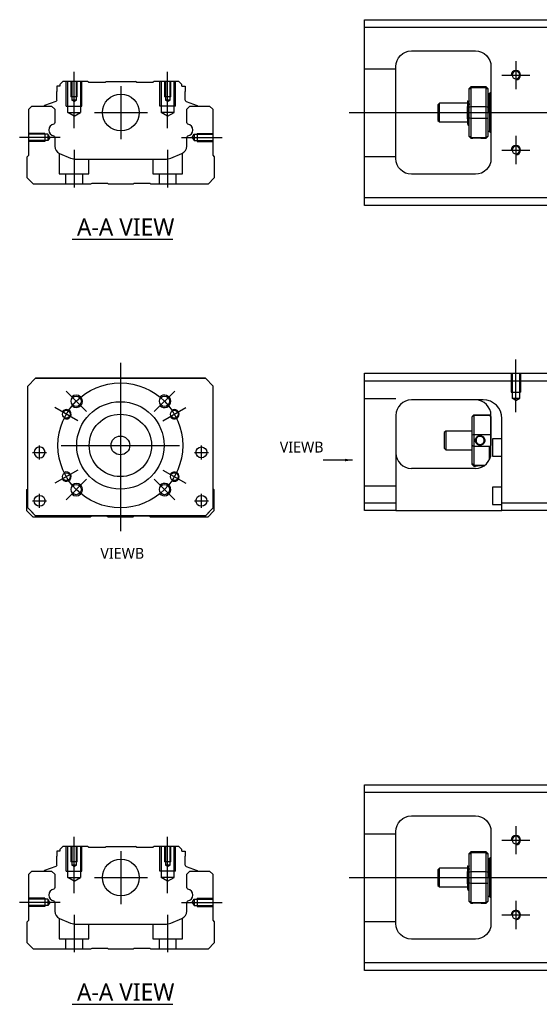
# Model space of a CAD drawing. Header units: millimetres. Extents: x -212 to 3135, y -1694 to 860.
# Tile 10 of 33: x -188 to -22, y -819 to -504. Entities that reach past the tile are written whole.
import ezdxf
from ezdxf.lldxf.tags import DXFTag

# ---------------------------------------------------------------- set-up
doc = ezdxf.new("R2010")
doc.units = ezdxf.units.MM
doc.layers.get('0').update_dxf_attribs({"linetype": 'CONTINUOUS'})
doc.layers.add('2', color=7, linetype='CONTINUOUS')
doc.styles.add('CHN', font='Microsoft JhengHei.ttf')
doc.styles.add('DIM-7', font='SIMPLEX.shx', dxfattribs={"width": 0.7, "bigfont": 'chineset.shx'})
tags = doc.linetypes.add('DASHED', pattern=[25.72, 12.86, -12.86]).pattern_tags.tags
tags[6:7] = [DXFTag(74, 4), DXFTag(75, 0), DXFTag(340, '0'), DXFTag(46, 0.0), DXFTag(50, 0.0), DXFTag(44, 0.0), DXFTag(45, 0.0)]
tags[4:5] = [DXFTag(74, 4), DXFTag(75, 0), DXFTag(340, '0'), DXFTag(46, 0.0), DXFTag(50, 0.0), DXFTag(44, 0.0), DXFTag(45, 0.0)]
doc.dimstyles.new('CNS', dxfattribs={"dimtxt": 3.5, "dimasz": 2.5, "dimexe": 1, "dimexo": 1, "dimgap": 1, "dimtad": 1, "dimdsep": 46, "dimtxsty": 'DIM-7', "dimcen": 0.09, "dimclrd": 4, "dimclre": 4, "dimclrt": 1, "dimadec": 0, "dimazin": 0, "dimtfac": 1, "dimtmove": 0, "dimatfit": 3, "dimfxl": 1, "dimtvp": 0.971429, "dimtolj": 1, "dimarcsym": 0})

msp = doc.modelspace()

# ---------------------------------------------------------------- linework, layer by layer
at = {"linetype": 'Continuous'}
for p, q in [((-77.87, -506.59), (-77.87, -504.09)), ((-77.87, -504.09), (-18.87, -504.09)), ((-18.87, -506.59), (-77.87, -506.59)), ((-77.87, -561.09), (-77.87, -506.59)), ((-62.87, -514.09), (-42.37, -514.09)), ((-67.87, -548.59), (-67.87, -519.09)), ((-37.37, -519.09), (-37.37, -548.59)), ((-176.6, -525.34), (-176.6, -527.04)), ((-175.6, -525.34), (-176.6, -525.34)), ((-174.6, -523.84), (-175.6, -524.84)), ((-175.6, -524.84), (-175.6, -525.34)), ((-166.72, -523.84), (-174.6, -523.84)), ((-166.42, -524.14), (-166.72, -523.84)), ((-166.42, -524.14), (-161.03, -524.14)), ((-161.03, -524.14), (-160.73, -523.84)), ((-160.73, -523.84), (-151.33, -523.84)), ((-151.03, -524.14), (-151.33, -523.84)), ((-151.03, -524.14), (-145.63, -524.14)), ((-145.33, -523.84), (-145.63, -524.14)), ((-137.45, -523.84), (-145.33, -523.84)), ((-136.45, -524.84), (-137.45, -523.84)), ((-136.45, -525.34), (-136.45, -524.84)), ((-136.45, -525.34), (-135.45, -525.34)), ((-135.45, -525.34), (-135.45, -527.04)), ((-43.87, -525.64), (-44.37, -526.14)), ((-44.37, -526.32), (-44.37, -526.14)), ((-44.37, -532.16), (-44.37, -526.32)), ((-38.87, -525.64), (-43.87, -525.64)), ((-43.87, -525.64), (-43.87, -525.87)), ((-43.87, -525.87), (-43.87, -531.91)), ((-38.87, -525.87), (-43.87, -525.87)), ((-38.37, -526.14), (-38.87, -525.64)), ((-38.87, -525.87), (-38.87, -525.64)), ((-38.87, -531.91), (-38.87, -525.87)), ((-38.37, -526.14), (-38.37, -526.32)), ((-38.37, -526.32), (-38.37, -532.16)), ((-176.6, -529.84), (-176.6, -527.04)), ((-135.45, -529.84), (-135.45, -527.04)), ((-37.87, -527.84), (-38.37, -527.84)), ((-37.87, -533.84), (-37.87, -527.84)), ((-37.87, -527.94), (-37.87, -539.74)), ((-185.57, -532.79), (-184.57, -531.79)), ((-185.57, -547.49), (-185.57, -532.79)), ((-184.57, -531.79), (-178.25, -531.79)), ((-180.63, -531.76), (-180.64, -531.79)), ((-176.93, -530.31), (-180.5, -531.6)), ((-178.25, -531.79), (-177.25, -532.79)), ((-177.25, -532.79), (-177.25, -537.07)), ((-135.12, -530.31), (-131.55, -531.6)), ((-134.9, -532.79), (-133.9, -531.79)), ((-134.9, -537.07), (-134.9, -532.79)), ((-133.9, -531.79), (-127.57, -531.79)), ((-131.42, -531.76), (-131.41, -531.79)), ((-127.57, -531.79), (-126.57, -532.79)), ((-126.57, -532.79), (-126.57, -547.49)), ((-53.87, -530.84), (-54.37, -531.34)), ((-54.37, -531.34), (-54.37, -531.34)), ((-54.37, -531.34), (-54.37, -536.34)), ((-44.87, -530.84), (-53.87, -530.84)), ((-53.87, -536.84), (-53.87, -530.84)), ((-44.87, -535.82), (-44.87, -531.87)), ((-44.49, -530.34), (-44.74, -530.34)), ((-44.37, -533.84), (-44.37, -532.16)), ((-43.87, -531.91), (-43.87, -533.84)), ((-43.87, -531.91), (-38.87, -531.91)), ((-38.87, -533.84), (-38.87, -531.91)), ((-38.37, -532.16), (-38.37, -535.52)), ((-44.37, -535.52), (-44.37, -533.84)), ((-44.37, -541.35), (-44.37, -535.52)), ((-43.87, -533.84), (-43.87, -535.77)), ((-43.87, -535.77), (-43.87, -541.81)), ((-38.87, -535.77), (-43.87, -535.77)), ((-38.87, -535.77), (-38.87, -533.84)), ((-38.87, -541.81), (-38.87, -535.77)), ((-38.37, -535.52), (-38.37, -541.35)), ((-37.87, -533.84), (-37.87, -539.84)), ((-54.37, -536.34), (-53.87, -536.84)), ((-53.87, -536.84), (-44.87, -536.84)), ((-44.71, -537.84), (-44.54, -537.84)), ((-177.25, -541.8), (-177.25, -544.62)), ((-134.9, -544.62), (-134.9, -541.8)), ((-44.37, -541.54), (-44.37, -541.35)), ((-44.37, -541.54), (-43.87, -542.04)), ((-43.87, -541.81), (-43.87, -542.04)), ((-43.87, -541.81), (-38.87, -541.81)), ((-43.87, -542.04), (-43.38, -542.04)), ((-40.37, -542.04), (-38.87, -542.04)), ((-38.87, -542.04), (-38.37, -541.54)), ((-38.87, -542.04), (-38.87, -541.81)), ((-38.37, -539.84), (-37.87, -539.84)), ((-38.37, -541.35), (-38.37, -541.54)), ((-186.07, -547.99), (-185.57, -547.49)), ((-186.07, -554.79), (-186.07, -547.99)), ((-175.7, -546.93), (-172.14, -548.41)), ((-140, -548.41), (-136.44, -546.93)), ((-126.57, -547.49), (-126.07, -547.99)), ((-126.07, -547.99), (-126.07, -554.79)), ((-170.23, -548.79), (-141.92, -548.79)), ((-184.07, -556.79), (-186.07, -554.79)), ((-126.07, -554.79), (-128.07, -556.79)), ((-42.37, -553.59), (-62.87, -553.59)), ((-165.72, -556.79), (-184.07, -556.79)), ((-165.37, -556.54), (-165.72, -556.79)), ((-160.37, -556.54), (-165.37, -556.54)), ((-160.02, -556.79), (-160.37, -556.54)), ((-152.12, -556.79), (-160.02, -556.79)), ((-151.77, -556.54), (-152.12, -556.79)), ((-146.77, -556.54), (-151.77, -556.54)), ((-146.42, -556.79), (-146.77, -556.54)), ((-128.07, -556.79), (-146.42, -556.79)), ((-77.87, -563.59), (-77.87, -561.09)), ((-77.87, -561.09), (-18.87, -561.09)), ((-18.87, -563.59), (-77.87, -563.59)), ((-185.89, -621.46), (-183.39, -618.96)), ((-183.39, -618.96), (-185.89, -621.46)), ((-183.39, -618.96), (-128.89, -618.96)), ((-128.89, -618.96), (-183.39, -618.96)), ((-128.89, -618.96), (-126.39, -621.46)), ((-126.39, -621.46), (-128.89, -618.96)), ((-185.89, -660.46), (-185.89, -621.46)), ((-126.39, -660.46), (-126.39, -621.46)), ((-186.19, -654.61), (-185.89, -654.31)), ((-186.19, -661.41), (-186.19, -654.61)), ((-126.39, -654.41), (-126.19, -654.61)), ((-126.19, -654.61), (-126.19, -661.41)), ((-184.19, -663.41), (-186.19, -661.41)), ((-185.89, -660.46), (-183.39, -662.96)), ((-183.39, -662.96), (-184.89, -661.46)), ((-128.89, -662.96), (-126.39, -660.46)), ((-126.19, -661.41), (-128.19, -663.41)), ((-165.84, -663.41), (-184.19, -663.41)), ((-183.39, -662.96), (-183.39, -662.96)), ((-128.89, -662.96), (-183.39, -662.96)), ((-128.89, -662.96), (-183.39, -662.96)), ((-165.49, -663.16), (-165.84, -663.41)), ((-160.49, -663.16), (-165.49, -663.16)), ((-160.14, -663.41), (-160.49, -663.16)), ((-152.24, -663.41), (-160.14, -663.41)), ((-151.89, -663.16), (-152.24, -663.41)), ((-146.89, -663.16), (-151.89, -663.16)), ((-146.54, -663.41), (-146.89, -663.16)), ((-128.19, -663.41), (-146.54, -663.41)), ((-77.87, -751.63), (-77.87, -749.13)), ((-77.87, -749.13), (-18.87, -749.13)), ((-18.87, -751.63), (-77.87, -751.63)), ((-77.87, -806.13), (-77.87, -751.63)), ((-62.87, -759.13), (-42.37, -759.13)), ((-67.87, -793.63), (-67.87, -764.13)), ((-37.37, -764.13), (-37.37, -793.63)), ((-174.6, -768.88), (-175.6, -769.88)), ((-166.72, -768.88), (-174.6, -768.88)), ((-166.42, -769.18), (-166.72, -768.88)), ((-166.42, -769.18), (-161.03, -769.18)), ((-161.03, -769.18), (-160.73, -768.88)), ((-160.73, -768.88), (-151.33, -768.88)), ((-151.03, -769.18), (-151.33, -768.88)), ((-151.03, -769.18), (-145.63, -769.18)), ((-145.33, -768.88), (-145.63, -769.18)), ((-137.45, -768.88), (-145.33, -768.88)), ((-136.45, -769.88), (-137.45, -768.88)), ((-176.6, -770.38), (-176.6, -772.08)), ((-175.6, -770.38), (-176.6, -770.38)), ((-176.6, -774.88), (-176.6, -772.08)), ((-175.6, -769.88), (-175.6, -770.38)), ((-136.45, -770.38), (-136.45, -769.88)), ((-136.45, -770.38), (-135.45, -770.38)), ((-135.45, -770.38), (-135.45, -772.08)), ((-135.45, -774.88), (-135.45, -772.08)), ((-43.87, -770.68), (-44.37, -771.18)), ((-44.37, -771.36), (-44.37, -771.18)), ((-44.37, -777.2), (-44.37, -771.36)), ((-38.87, -770.68), (-43.87, -770.68)), ((-43.87, -770.68), (-43.87, -770.91)), ((-43.87, -770.91), (-43.87, -776.95)), ((-38.87, -770.91), (-43.87, -770.91)), ((-38.37, -771.18), (-38.87, -770.68)), ((-38.87, -770.91), (-38.87, -770.68)), ((-38.87, -776.95), (-38.87, -770.91)), ((-38.37, -771.18), (-38.37, -771.36)), ((-38.37, -771.36), (-38.37, -777.2)), ((-176.93, -775.35), (-180.5, -776.64)), ((-135.12, -775.35), (-131.55, -776.64)), ((-44.49, -775.38), (-44.74, -775.38)), ((-37.87, -772.88), (-38.37, -772.88)), ((-37.87, -778.88), (-37.87, -772.88)), ((-37.87, -772.98), (-37.87, -784.78)), ((-185.57, -777.83), (-184.57, -776.83)), ((-185.57, -792.53), (-185.57, -777.83)), ((-184.57, -776.83), (-178.25, -776.83)), ((-180.63, -776.8), (-180.64, -776.83)), ((-178.25, -776.83), (-177.25, -777.83)), ((-177.25, -777.83), (-177.25, -782.1)), ((-134.9, -777.83), (-133.9, -776.83)), ((-134.9, -782.1), (-134.9, -777.83)), ((-133.9, -776.83), (-127.57, -776.83)), ((-131.42, -776.8), (-131.41, -776.83)), ((-127.57, -776.83), (-126.57, -777.83)), ((-126.57, -777.83), (-126.57, -792.53)), ((-53.87, -775.88), (-54.37, -776.38)), ((-54.37, -776.38), (-54.37, -776.38)), ((-54.37, -776.38), (-54.37, -781.38)), ((-44.87, -775.88), (-53.87, -775.88)), ((-53.87, -781.88), (-53.87, -775.88)), ((-44.87, -780.86), (-44.87, -776.9)), ((-44.37, -778.88), (-44.37, -777.2)), ((-44.37, -780.55), (-44.37, -778.88)), ((-43.87, -776.95), (-43.87, -778.88)), ((-43.87, -776.95), (-38.87, -776.95)), ((-43.87, -778.88), (-43.87, -780.81)), ((-38.87, -778.88), (-38.87, -776.95)), ((-38.87, -780.81), (-38.87, -778.88)), ((-38.37, -777.2), (-38.37, -780.55)), ((-37.87, -778.88), (-37.87, -784.88)), ((-54.37, -781.38), (-53.87, -781.88)), ((-53.87, -781.88), (-44.87, -781.88)), ((-44.37, -786.39), (-44.37, -780.55)), ((-43.87, -780.81), (-43.87, -786.84)), ((-38.87, -780.81), (-43.87, -780.81)), ((-38.87, -786.84), (-38.87, -780.81)), ((-38.37, -780.55), (-38.37, -786.39)), ((-44.71, -782.88), (-44.54, -782.88)), ((-38.37, -784.88), (-37.87, -784.88)), ((-177.25, -786.84), (-177.25, -789.66)), ((-134.9, -789.66), (-134.9, -786.84)), ((-44.37, -786.58), (-44.37, -786.39)), ((-44.37, -786.58), (-43.87, -787.08)), ((-43.87, -786.84), (-43.87, -787.08)), ((-43.87, -786.84), (-38.87, -786.84)), ((-43.87, -787.08), (-43.38, -787.08)), ((-40.37, -787.08), (-38.87, -787.08)), ((-38.87, -787.08), (-38.37, -786.58)), ((-38.87, -787.08), (-38.87, -786.84)), ((-38.37, -786.39), (-38.37, -786.58)), ((-186.07, -793.03), (-185.57, -792.53)), ((-186.07, -799.83), (-186.07, -793.03)), ((-175.7, -791.97), (-172.14, -793.45)), ((-170.23, -793.83), (-141.92, -793.83)), ((-140, -793.45), (-136.44, -791.97)), ((-126.57, -792.53), (-126.07, -793.03)), ((-126.07, -793.03), (-126.07, -799.83)), ((-184.07, -801.83), (-186.07, -799.83)), ((-126.07, -799.83), (-128.07, -801.83)), ((-42.37, -798.63), (-62.87, -798.63)), ((-165.72, -801.83), (-184.07, -801.83)), ((-165.37, -801.58), (-165.72, -801.83)), ((-160.37, -801.58), (-165.37, -801.58)), ((-160.02, -801.83), (-160.37, -801.58)), ((-152.12, -801.83), (-160.02, -801.83)), ((-151.77, -801.58), (-152.12, -801.83)), ((-146.77, -801.58), (-151.77, -801.58)), ((-146.42, -801.83), (-146.77, -801.58)), ((-128.07, -801.83), (-146.42, -801.83)), ((-77.87, -808.63), (-77.87, -806.13)), ((-77.87, -806.13), (-18.87, -806.13)), ((-18.87, -808.63), (-77.87, -808.63))]:
    msp.add_line(p, q, dxfattribs=at)
at = {"linetype": 'DASHED', "ltscale": 0.1}
for p, q in [((-67.87, -519.98), (-77.87, -519.98)), ((-173.53, -531.84), (-173.53, -523.84)), ((-173.09, -533.84), (-173.09, -523.84)), ((-172.03, -523.84), (-172.03, -528.84)), ((-171.77, -523.84), (-171.77, -529.84)), ((-170.28, -529.84), (-170.28, -523.84)), ((-170.03, -528.84), (-170.03, -523.84)), ((-168.96, -523.84), (-168.96, -533.84)), ((-168.53, -531.84), (-168.53, -523.84)), ((-143.53, -531.84), (-143.53, -523.84)), ((-143.09, -523.84), (-143.09, -533.84)), ((-142.03, -523.84), (-142.03, -528.84)), ((-141.77, -523.84), (-141.77, -529.84)), ((-140.28, -529.84), (-140.28, -523.84)), ((-140.03, -528.84), (-140.03, -523.84)), ((-138.96, -533.84), (-138.96, -523.84)), ((-138.53, -531.84), (-138.53, -523.84)), ((-170.03, -528.84), (-172.03, -528.84)), ((-170.28, -529.84), (-171.77, -529.84)), ((-171.03, -530.26), (-171.77, -529.84)), ((-171.03, -530.26), (-170.28, -529.84)), ((-140.03, -528.84), (-142.03, -528.84)), ((-140.28, -529.84), (-141.77, -529.84)), ((-141.03, -530.26), (-141.77, -529.84)), ((-141.03, -530.26), (-140.28, -529.84)), ((-173.53, -531.84), (-168.53, -531.84)), ((-138.53, -531.84), (-143.53, -531.84)), ((-173.09, -533.84), (-168.96, -533.84)), ((-171.03, -535.03), (-173.09, -533.84)), ((-171.03, -535.03), (-168.96, -533.84)), ((-138.96, -533.84), (-143.09, -533.84)), ((-141.03, -535.03), (-143.09, -533.84)), ((-141.03, -535.03), (-138.96, -533.84)), ((-180.44, -540.49), (-185.44, -540.49)), ((-179.44, -540.78), (-185.44, -540.78)), ((-180.44, -540.49), (-180.44, -543.09)), ((-179.44, -540.78), (-179.44, -542.8)), ((-178.86, -541.79), (-179.44, -540.78)), ((-178.86, -541.79), (-179.44, -542.8)), ((-133.16, -541.79), (-132.57, -540.78)), ((-133.16, -541.79), (-132.57, -542.8)), ((-132.57, -540.78), (-132.57, -542.8)), ((-132.57, -540.78), (-126.57, -540.78)), ((-131.57, -540.49), (-131.57, -543.09)), ((-131.57, -540.49), (-126.57, -540.49)), ((-179.44, -542.8), (-185.44, -542.8)), ((-180.44, -543.09), (-185.44, -543.09)), ((-180.44, -542.87), (-180.44, -542.91)), ((-132.57, -542.8), (-126.57, -542.8)), ((-131.57, -542.87), (-131.57, -542.91)), ((-131.57, -543.09), (-126.57, -543.09)), ((-175.78, -546.92), (-175.78, -553.49)), ((-136.28, -553.49), (-136.28, -546.85)), ((-67.87, -547.98), (-77.87, -547.98)), ((-166.28, -553.49), (-166.28, -548.79)), ((-145.78, -548.79), (-145.78, -553.49)), ((-175.78, -553.49), (-166.28, -553.49)), ((-173.78, -553.49), (-173.78, -556.79)), ((-168.28, -556.79), (-168.28, -553.49)), ((-145.78, -553.49), (-136.28, -553.49)), ((-143.78, -553.49), (-143.78, -556.79)), ((-138.28, -556.79), (-138.28, -553.49)), ((-67.87, -765.02), (-77.87, -765.02)), ((-173.53, -776.88), (-173.53, -768.88)), ((-173.09, -778.88), (-173.09, -768.88)), ((-172.03, -768.88), (-172.03, -773.88)), ((-171.77, -768.88), (-171.77, -774.88)), ((-170.28, -774.88), (-170.28, -768.88)), ((-170.03, -773.88), (-170.03, -768.88)), ((-168.96, -768.88), (-168.96, -778.88)), ((-168.53, -776.88), (-168.53, -768.88)), ((-143.53, -776.88), (-143.53, -768.88)), ((-143.09, -768.88), (-143.09, -778.88)), ((-142.03, -768.88), (-142.03, -773.88)), ((-141.77, -768.88), (-141.77, -774.88)), ((-140.28, -774.88), (-140.28, -768.88)), ((-140.03, -773.88), (-140.03, -768.88)), ((-138.96, -778.88), (-138.96, -768.88)), ((-138.53, -776.88), (-138.53, -768.88)), ((-170.03, -773.88), (-172.03, -773.88)), ((-171.03, -775.3), (-171.77, -774.87)), ((-170.28, -774.88), (-171.77, -774.88)), ((-171.03, -775.3), (-170.28, -774.87)), ((-140.03, -773.88), (-142.03, -773.88)), ((-141.03, -775.3), (-141.77, -774.87)), ((-140.28, -774.88), (-141.77, -774.88)), ((-141.03, -775.3), (-140.28, -774.87)), ((-173.53, -776.88), (-168.53, -776.88)), ((-173.09, -778.88), (-168.96, -778.88)), ((-171.03, -780.07), (-173.09, -778.88)), ((-171.03, -780.07), (-168.96, -778.88)), ((-138.53, -776.88), (-143.53, -776.88)), ((-138.96, -778.88), (-143.09, -778.88)), ((-141.03, -780.07), (-143.09, -778.88)), ((-141.03, -780.07), (-138.96, -778.88)), ((-180.44, -785.53), (-185.44, -785.53)), ((-179.44, -785.82), (-185.44, -785.82)), ((-179.44, -787.84), (-185.44, -787.84)), ((-180.44, -788.13), (-185.44, -788.13)), ((-180.44, -785.53), (-180.44, -788.13)), ((-180.44, -787.9), (-180.44, -787.95)), ((-179.44, -785.82), (-179.44, -787.84)), ((-178.86, -786.83), (-179.44, -785.82)), ((-178.86, -786.83), (-179.44, -787.84)), ((-133.16, -786.83), (-132.57, -785.82)), ((-133.16, -786.83), (-132.57, -787.84)), ((-132.57, -785.82), (-132.57, -787.84)), ((-132.57, -785.82), (-126.57, -785.82)), ((-132.57, -787.84), (-126.57, -787.84)), ((-131.57, -785.53), (-131.57, -788.13)), ((-131.57, -785.53), (-126.57, -785.53)), ((-131.57, -787.9), (-131.57, -787.95)), ((-131.57, -788.13), (-126.57, -788.13)), ((-175.78, -791.95), (-175.78, -798.53)), ((-166.28, -798.53), (-166.28, -793.83)), ((-145.78, -793.83), (-145.78, -798.53)), ((-136.28, -798.53), (-136.28, -791.89)), ((-67.87, -793.02), (-77.87, -793.02)), ((-175.78, -798.53), (-166.28, -798.53)), ((-173.78, -798.53), (-173.78, -801.83)), ((-168.28, -801.83), (-168.28, -798.53)), ((-145.78, -798.53), (-136.28, -798.53)), ((-143.78, -798.53), (-143.78, -801.83)), ((-138.28, -801.83), (-138.28, -798.53))]:
    msp.add_line(p, q, dxfattribs=at)
for p, q in [((-29.37, -517.34), (-29.37, -526.34)), ((-33.87, -521.84), (-24.87, -521.84)), ((-82.87, -533.84), (55.56, -533.84)), ((-175.48, -541.79), (-188.48, -541.79)), ((-29.37, -541.34), (-29.37, -550.34)), ((-33.87, -545.84), (-24.87, -545.84)), ((-171.62, -574.44), (-139.38, -574.44)), ((-184.33, -642.71), (-179.83, -642.71)), ((-184.33, -642.71), (-179.83, -642.71)), ((-132.46, -642.71), (-127.96, -642.71)), ((-132.46, -642.71), (-127.96, -642.71)), ((-184.33, -658.21), (-179.83, -658.21)), ((-184.33, -658.21), (-179.83, -658.21)), ((-132.46, -658.21), (-127.96, -658.21)), ((-132.46, -658.21), (-127.96, -658.21)), ((-29.37, -762.37), (-29.37, -771.37)), ((-33.87, -766.87), (-24.87, -766.87)), ((-82.87, -778.88), (55.56, -778.88)), ((-175.48, -786.83), (-188.48, -786.83)), ((-29.37, -786.37), (-29.37, -795.37)), ((-33.87, -790.87), (-24.87, -790.87)), ((-171.62, -819.48), (-139.38, -819.48))]:
    msp.add_line(p, q)
at = {"ltscale": 0.1}
for p, q in [((-171.03, -538.84), (-171.03, -520.84)), ((-141.03, -538.84), (-141.03, -520.84)), ((-136.57, -541.79), (-123.57, -541.79)), ((-171.03, -545.79), (-171.03, -557.79)), ((-141.03, -545.79), (-141.03, -557.79)), ((-171.03, -783.88), (-171.03, -765.88)), ((-141.03, -783.88), (-141.03, -765.88)), ((-136.57, -786.83), (-123.57, -786.83)), ((-171.03, -790.83), (-171.03, -802.83)), ((-141.03, -790.83), (-141.03, -802.83))]:
    msp.add_line(p, q, dxfattribs=at)
at = {"linetype": 'DASHED'}
for p, q in [((-166.42, -524.14), (-166.42, -524.14)), ((-145.63, -524.14), (-145.63, -524.14)), ((-44.74, -530.34), (-44.75, -530.34)), ((-183.39, -618.96), (-183.39, -618.96)), ((-166.92, -618.96), (-169.37, -618.96)), ((-145.37, -618.96), (-142.92, -618.96)), ((-128.89, -618.96), (-128.89, -618.96)), ((-185.89, -621.46), (-185.89, -621.46)), ((-126.39, -621.46), (-126.39, -621.46)), ((-183.83, -642.71), (-183.83, -642.71)), ((-180.33, -642.71), (-180.33, -642.71)), ((-131.96, -642.71), (-131.96, -642.71)), ((-128.46, -642.71), (-128.46, -642.71)), ((-185.89, -645.96), (-185.89, -645.96)), ((-126.39, -645.96), (-126.39, -645.96)), ((-183.83, -658.21), (-183.83, -658.21)), ((-180.33, -658.21), (-180.33, -658.21)), ((-184.89, -661.46), (-184.89, -661.46)), ((-128.89, -662.96), (-126.39, -660.46)), ((-127.39, -661.46), (-128.89, -662.96)), ((-126.39, -660.46), (-127.39, -661.46)), ((-127.39, -661.46), (-127.39, -661.46)), ((-128.89, -662.96), (-128.89, -662.96)), ((-166.42, -769.18), (-166.42, -769.18)), ((-145.63, -769.18), (-145.63, -769.18)), ((-44.74, -775.38), (-44.75, -775.38))]:
    msp.add_line(p, q, dxfattribs=at)
at = {"ltscale": 0.3}
for p, q in [((-156.03, -525.34), (-156.03, -542.34)), ((-164.53, -533.84), (-147.53, -533.84)), ((-156.19, -613.96), (-156.19, -667.96)), ((-167.05, -629.61), (-173.62, -623.03)), ((-145.34, -629.61), (-138.76, -623.03)), ((-169.83, -632.59), (-177.2, -628.34)), ((-142.55, -632.59), (-135.19, -628.34)), ((-182.08, -644.96), (-182.08, -640.46)), ((-182.08, -644.96), (-182.08, -640.46)), ((-175.19, -640.46), (-137.19, -640.46)), ((-130.21, -644.96), (-130.21, -640.46)), ((-130.21, -644.96), (-130.21, -640.46)), ((-169.83, -648.34), (-177.2, -652.59)), ((-142.55, -648.34), (-135.19, -652.59)), ((-167.05, -651.31), (-173.62, -657.89)), ((-145.34, -651.31), (-138.76, -657.89)), ((-182.08, -660.46), (-182.08, -655.96)), ((-182.08, -660.46), (-182.08, -655.96)), ((-130.21, -660.46), (-130.21, -655.96)), ((-130.21, -660.46), (-130.21, -655.96)), ((-156.03, -770.38), (-156.03, -787.38)), ((-164.53, -778.88), (-147.53, -778.88))]:
    msp.add_line(p, q, dxfattribs=at)
at = {"linetype": 'Continuous', "extrusion": (0, 0, -1)}
for centre, radius in [((29.37, -521.84), 1.22), ((29.37, -545.84), 1.22), ((182.08, -642.71), 1.75), ((29.37, -766.87), 1.22), ((29.37, -790.87), 1.22)]:
    msp.add_circle(centre, radius, dxfattribs=at)
at = {"linetype": 'Continuous'}
for centre, radius in [((-156.03, -533.84), 5.9), ((-170.34, -626.32), 1.65), ((-156.19, -640.46), 14), ((-142.05, -626.32), 1.65), ((-173.51, -630.46), 1.25), ((-156.19, -640.46), 10), ((-138.87, -630.46), 1.25), ((-156.19, -640.46), 3), ((-130.21, -642.71), 1.75), ((-173.51, -650.46), 1.25), ((-138.87, -650.46), 1.25), ((-170.34, -654.6), 1.65), ((-142.05, -654.6), 1.65), ((-182.08, -658.21), 1.75), ((-130.21, -658.21), 1.75), ((-156.03, -778.88), 5.9)]:
    msp.add_circle(centre, radius, dxfattribs=at)
at = {"ltscale": 0.3}
msp.add_circle((-156.19, -640.46), 20, dxfattribs=at)
at = {"linetype": 'Continuous', "extrusion": (0, 0, -1)}
for centre, radius, start, end in [((62.87, -519.09), 5, 0, 90), ((42.37, -519.09), 5, 90, 180), ((177.1, -529.84), 0.5, 180, 250.1017), ((131.61, -531.79), 0.2, 109.8983, 172.0917), ((177.75, -537.07), 0.5, 180, 249.8105), ((134.4, -537.07), 0.5, 290.1895, 0), ((177.75, -541.8), 0.5, 110.1895, 180), ((134.4, -541.8), 0.5, 0, 69.8105), ((62.87, -548.59), 5, 270, 0), ((42.37, -548.59), 5, 180, 270), ((62.87, -764.13), 5, 0, 90), ((42.37, -764.13), 5, 90, 180), ((177.1, -774.88), 0.5, 180, 250.1017), ((131.61, -776.83), 0.2, 109.8983, 172.0917), ((177.75, -782.1), 0.5, 180, 249.8105), ((134.4, -782.1), 0.5, 290.1895, 0), ((177.75, -786.84), 0.5, 110.1895, 180), ((134.4, -786.84), 0.5, 0, 69.8105), ((62.87, -793.63), 5, 270, 0), ((42.37, -793.63), 5, 180, 270)]:
    msp.add_arc(centre, radius, start, end, dxfattribs=at)
for centre, radius, start, end in [((-29.37, -521.84), 1.5, 270, 180), ((-29.37, -545.84), 1.5, 270, 180), ((-170.34, -626.32), 2, 227.8658, 135), ((-142.05, -626.32), 2, 225, 137.8658), ((-173.51, -630.46), 1.5, 242.1491, 150), ((-138.87, -630.46), 1.5, 210, 122.1491), ((-173.51, -650.46), 1.5, 210, 117.8509), ((-138.87, -650.46), 1.5, 237.8509, 150), ((-170.34, -654.6), 2, 225, 132.134), ((-142.05, -654.6), 2, 222.1342, 135), ((-29.37, -766.87), 1.5, 270, 180), ((-29.37, -790.87), 1.5, 270, 180)]:
    msp.add_arc(centre, radius, start, end)
at = {"linetype": 'Continuous'}
for centre, radius, start, end in [((-134.95, -529.84), 0.5, 180, 250.1017), ((-37.37, -527.94), 0.5, 90, 180), ((-180.44, -531.79), 0.2, 109.8983, 172.0917), ((-177.25, -539.43), 1.93, 99.5288, 260.4712), ((-134.89, -539.43), 1.93, 279.5288, 80.4712), ((-37.37, -539.74), 0.5, 180, 270), ((-174.75, -544.62), 2.5, 180, 247.4572), ((-137.4, -544.62), 2.5, 292.5428, 0), ((-170.23, -543.79), 5, 247.4572, 270), ((-141.92, -543.79), 5, 270, 292.5428), ((-37.37, -772.98), 0.5, 90, 180), ((-134.95, -774.88), 0.5, 180, 250.1017), ((-180.44, -776.83), 0.2, 109.8983, 172.0917), ((-177.25, -784.47), 1.93, 99.5288, 260.4712), ((-134.89, -784.47), 1.93, 279.5288, 80.4712), ((-37.37, -784.78), 0.5, 180, 270), ((-174.75, -789.66), 2.5, 180, 247.4572), ((-137.4, -789.66), 2.5, 292.5428, 0), ((-170.23, -788.83), 5, 247.4572, 270), ((-141.92, -788.83), 5, 270, 292.5428)]:
    msp.add_arc(centre, radius, start, end, dxfattribs=at)
for points, degree in [([(-44.37, -526.32), (-44.2, -526.17), (-44.04, -526.02), (-43.87, -525.87)], 3), ([(-38.87, -525.87), (-38.7, -526.02), (-38.54, -526.17), (-38.37, -526.32)], 3), ([(-44.73, -530.35), (-44.85, -530.14)], 1), ([(-44.37, -530.12), (-44.44, -530.23), (-44.5, -530.34)], 2), ([(-44.37, -532.16), (-44.2, -532.08), (-44.04, -531.99), (-43.87, -531.91)], 3), ([(-38.87, -531.91), (-38.7, -531.99), (-38.54, -532.08), (-38.37, -532.16)], 3), ([(-43.87, -535.77), (-44.04, -535.68), (-44.2, -535.6), (-44.37, -535.52)], 3), ([(-38.87, -535.77), (-38.7, -535.68), (-38.54, -535.6), (-38.37, -535.52)], 3), ([(-44.88, -537.54), (-44.8, -537.69), (-44.71, -537.83)], 2), ([(-44.53, -537.84), (-44.45, -537.7), (-44.37, -537.56)], 2), ([(-43.87, -541.81), (-44.04, -541.66), (-44.2, -541.51), (-44.37, -541.35)], 3), ([(-38.87, -541.81), (-38.7, -541.66), (-38.54, -541.51), (-38.37, -541.35)], 3), ([(-44.37, -771.36), (-44.2, -771.21), (-44.04, -771.06), (-43.87, -770.91)], 3), ([(-38.87, -770.91), (-38.7, -771.06), (-38.54, -771.21), (-38.37, -771.36)], 3), ([(-44.73, -775.39), (-44.85, -775.18)], 1), ([(-44.37, -775.15), (-44.44, -775.26), (-44.5, -775.38)], 2), ([(-44.37, -777.2), (-44.2, -777.11), (-44.04, -777.03), (-43.87, -776.95)], 3), ([(-38.87, -776.95), (-38.7, -777.03), (-38.54, -777.11), (-38.37, -777.2)], 3), ([(-43.87, -780.81), (-44.04, -780.72), (-44.2, -780.64), (-44.37, -780.55)], 3), ([(-38.87, -780.81), (-38.7, -780.72), (-38.54, -780.64), (-38.37, -780.55)], 3), ([(-44.88, -782.58), (-44.8, -782.72), (-44.71, -782.87)], 2), ([(-44.53, -782.87), (-44.45, -782.74), (-44.37, -782.6)], 2), ([(-43.87, -786.84), (-44.04, -786.69), (-44.2, -786.54), (-44.37, -786.39)], 3), ([(-38.87, -786.84), (-38.7, -786.69), (-38.54, -786.54), (-38.37, -786.39)], 3)]:
    msp.add_open_spline(points, degree=degree, dxfattribs=at)
for points, knots in [([(-44.87, -530.13), (-44.87, -530.16), (-44.87, -530.25), (-44.87, -530.57), (-44.87, -530.8), (-44.87, -531.32), (-44.87, -531.58), (-44.87, -531.87)], [0, 0, 0, 0, 0.341605, 0.341605, 0.709042, 0.709042, 1, 1, 1, 1]), ([(-44.54, -537.84), (-44.54, -537.84), (-44.55, -537.83), (-44.58, -537.75), (-44.6, -537.61), (-44.63, -537.21), (-44.65, -536.94), (-44.68, -536.29), (-44.7, -535.91), (-44.74, -535.1), (-44.76, -534.65), (-44.79, -533.76), (-44.81, -533.3), (-44.84, -532.52), (-44.86, -532.18), (-44.87, -531.87)], [0, 0, 0, 0, 0.062674, 0.062674, 0.22432, 0.22432, 0.386002, 0.386002, 0.547651, 0.547651, 0.70934, 0.70934, 0.870988, 0.870988, 1, 1, 1, 1]), ([(-44.37, -536.35), (-44.39, -536.09), (-44.41, -535.77), (-44.44, -535.09), (-44.46, -534.7), (-44.49, -533.92), (-44.51, -533.52), (-44.55, -532.75), (-44.57, -532.38), (-44.6, -531.7), (-44.62, -531.4), (-44.66, -530.9), (-44.68, -530.69), (-44.71, -530.44), (-44.72, -530.37), (-44.74, -530.35)], [0, 0, 0, 0, 0.142488, 0.142488, 0.289539, 0.289539, 0.436554, 0.436554, 0.583581, 0.583581, 0.730615, 0.730615, 0.877631, 0.877631, 1, 1, 1, 1]), ([(-44.49, -530.34), (-44.48, -530.34), (-44.46, -530.39), (-44.43, -530.61), (-44.41, -530.79), (-44.39, -531.11), (-44.38, -531.21), (-44.37, -531.32)], [0, 0, 0, 0, 0.388824, 0.388824, 0.829994, 0.829994, 1, 1, 1, 1]), ([(-44.87, -535.82), (-44.87, -536.19), (-44.87, -536.52), (-44.87, -537.05), (-44.87, -537.25), (-44.87, -537.49), (-44.87, -537.56), (-44.87, -537.56)], [0, 0, 0, 0, 0.355488, 0.355488, 0.70353, 0.70353, 1, 1, 1, 1]), ([(-44.87, -535.82), (-44.85, -536.21), (-44.84, -536.57), (-44.8, -537.15), (-44.78, -537.39), (-44.75, -537.72), (-44.73, -537.82), (-44.71, -537.84), (-44.71, -537.84), (-44.71, -537.84)], [0, 0, 0, 0, 0.320659, 0.320659, 0.641321, 0.641321, 0.962057, 0.962057, 1, 1, 1, 1]), ([(-43.38, -542.04), (-43.38, -542.04), (-43.35, -542.03), (-43.23, -542.01), (-43.15, -542), (-42.93, -541.96), (-42.8, -541.94), (-42.5, -541.91), (-42.34, -541.9), (-42.01, -541.89), (-41.84, -541.89), (-41.52, -541.9), (-41.36, -541.91), (-41.07, -541.93), (-40.94, -541.95), (-40.7, -541.98), (-40.6, -541.99), (-40.45, -542.02), (-40.4, -542.03), (-40.37, -542.04), (-40.37, -542.04), (-40.37, -542.04)], [0, 0, 0, 0, 0.109357, 0.109357, 0.21915, 0.21915, 0.330451, 0.330451, 0.436162, 0.436162, 0.542186, 0.542186, 0.640015, 0.640015, 0.743853, 0.743853, 0.849113, 0.849113, 0.958413, 0.958413, 1, 1, 1, 1]), ([(-44.87, -775.16), (-44.87, -775.19), (-44.87, -775.29), (-44.87, -775.61), (-44.87, -775.84), (-44.87, -776.35), (-44.87, -776.62), (-44.87, -776.9)], [0, 0, 0, 0, 0.341605, 0.341605, 0.709042, 0.709042, 1, 1, 1, 1]), ([(-44.37, -781.39), (-44.39, -781.12), (-44.41, -780.81), (-44.44, -780.12), (-44.46, -779.74), (-44.49, -778.96), (-44.51, -778.56), (-44.55, -777.79), (-44.57, -777.41), (-44.6, -776.74), (-44.62, -776.43), (-44.66, -775.93), (-44.68, -775.73), (-44.71, -775.48), (-44.72, -775.41), (-44.74, -775.39)], [0, 0, 0, 0, 0.142488, 0.142488, 0.289539, 0.289539, 0.436554, 0.436554, 0.583581, 0.583581, 0.730615, 0.730615, 0.877631, 0.877631, 1, 1, 1, 1]), ([(-44.49, -775.38), (-44.48, -775.38), (-44.46, -775.43), (-44.43, -775.64), (-44.41, -775.83), (-44.39, -776.15), (-44.38, -776.25), (-44.37, -776.35)], [0, 0, 0, 0, 0.388824, 0.388824, 0.829994, 0.829994, 1, 1, 1, 1]), ([(-44.54, -782.87), (-44.54, -782.88), (-44.55, -782.86), (-44.58, -782.79), (-44.6, -782.65), (-44.63, -782.25), (-44.65, -781.98), (-44.68, -781.33), (-44.7, -780.95), (-44.74, -780.14), (-44.76, -779.69), (-44.79, -778.8), (-44.81, -778.34), (-44.84, -777.56), (-44.86, -777.22), (-44.87, -776.9)], [0, 0, 0, 0, 0.062674, 0.062674, 0.22432, 0.22432, 0.386002, 0.386002, 0.547651, 0.547651, 0.70934, 0.70934, 0.870988, 0.870988, 1, 1, 1, 1]), ([(-44.87, -780.86), (-44.87, -781.23), (-44.87, -781.56), (-44.87, -782.09), (-44.87, -782.29), (-44.87, -782.53), (-44.87, -782.59), (-44.87, -782.6)], [0, 0, 0, 0, 0.355488, 0.355488, 0.70353, 0.70353, 1, 1, 1, 1]), ([(-44.87, -780.86), (-44.85, -781.25), (-44.84, -781.6), (-44.8, -782.19), (-44.78, -782.43), (-44.75, -782.76), (-44.73, -782.85), (-44.71, -782.87), (-44.71, -782.88), (-44.71, -782.88)], [0, 0, 0, 0, 0.320659, 0.320659, 0.641321, 0.641321, 0.962057, 0.962057, 1, 1, 1, 1]), ([(-43.38, -787.08), (-43.38, -787.08), (-43.35, -787.07), (-43.23, -787.05), (-43.15, -787.03), (-42.93, -787), (-42.8, -786.98), (-42.5, -786.95), (-42.34, -786.94), (-42.01, -786.93), (-41.84, -786.92), (-41.52, -786.93), (-41.36, -786.94), (-41.07, -786.97), (-40.94, -786.98), (-40.7, -787.02), (-40.6, -787.03), (-40.45, -787.06), (-40.4, -787.07), (-40.37, -787.07), (-40.37, -787.08), (-40.37, -787.08)], [0, 0, 0, 0, 0.109357, 0.109357, 0.21915, 0.21915, 0.330451, 0.330451, 0.436162, 0.436162, 0.542186, 0.542186, 0.640015, 0.640015, 0.743853, 0.743853, 0.849113, 0.849113, 0.958413, 0.958413, 1, 1, 1, 1])]:
    msp.add_open_spline(points, degree=3, knots=knots, dxfattribs=at)
at = {"linetype": 'DASHED'}
for points, degree in [([(-44.5, -530.34), (-44.5, -530.34), (-44.51, -530.35)], 2), ([(-43.37, -542.04), (-43.36, -542.02)], 1), ([(-44.5, -775.38), (-44.5, -775.38), (-44.51, -775.39)], 2), ([(-43.37, -787.07), (-43.36, -787.06)], 1)]:
    msp.add_open_spline(points, degree=degree, dxfattribs=at)
at = {"layer": '2', "ltscale": 0.5}
msp.add_line((-29.37, -629.76), (-29.37, -612.94), dxfattribs=at)
at = {"layer": '2', "linetype": 'Continuous'}
for p, q in [((-77.87, -619.85), (-77.87, -617.35)), ((-77.87, -617.35), (-18.87, -617.35)), ((-18.87, -619.85), (-77.87, -619.85)), ((-77.87, -658.85), (-77.87, -619.85)), ((-40.03, -625.85), (-62.87, -625.85)), ((-43.37, -631.15), (-42.87, -630.65)), ((-42.87, -630.65), (-42.87, -630.88)), ((-42.87, -630.65), (-37.87, -630.65)), ((-37.37, -631.15), (-37.87, -630.65)), ((-37.87, -630.88), (-37.87, -630.65)), ((-67.87, -630.85), (-67.87, -658.85)), ((-43.37, -631.15), (-43.37, -631.34)), ((-43.37, -637.17), (-43.37, -631.34)), ((-42.87, -630.88), (-42.87, -636.92)), ((-37.87, -630.88), (-42.87, -630.88)), ((-37.37, -642.85), (-37.37, -630.85)), ((-37.37, -631.15), (-37.37, -631.34)), ((-37.37, -631.34), (-37.37, -637.17)), ((-33.87, -658.85), (-33.87, -631.85)), ((-51.87, -635.85), (-52.37, -636.35)), ((-52.37, -636.35), (-52.37, -638.85)), ((-43.37, -635.85), (-51.87, -635.85)), ((-51.87, -635.85), (-51.87, -641.85)), ((-42.87, -636.92), (-42.87, -640.78)), ((-42.87, -636.92), (-37.87, -636.92)), ((-52.37, -638.85), (-52.37, -641.35)), ((-43.37, -640.53), (-43.37, -637.17)), ((-37.37, -637.17), (-37.37, -640.53)), ((-33.87, -638.35), (-36.87, -638.35)), ((-36.87, -638.35), (-36.87, -643.85)), ((-52.37, -641.35), (-51.87, -641.85)), ((-51.87, -641.85), (-43.37, -641.85)), ((-43.37, -646.37), (-43.37, -640.53)), ((-42.87, -640.78), (-42.87, -646.82)), ((-37.87, -640.78), (-42.87, -640.78)), ((-37.87, -645.03), (-37.87, -640.78)), ((-43.37, -646.55), (-43.37, -646.37)), ((-43.37, -646.55), (-42.87, -647.05)), ((-36.87, -643.85), (-33.87, -643.85)), ((-42.37, -647.85), (-62.87, -647.85)), ((-42.87, -646.82), (-42.87, -647.05)), ((-42.87, -646.82), (-39.33, -646.82)), ((-42.87, -647.05), (-42.38, -647.05)), ((-33.87, -653.85), (-36.87, -653.85)), ((-36.87, -653.85), (-36.87, -659.35)), ((-77.87, -658.85), (-67.87, -658.85)), ((-77.87, -661.35), (-77.87, -658.85)), ((-67.87, -658.85), (-67.87, -661.35)), ((-33.87, -661.35), (-33.87, -658.85)), ((-33.87, -658.85), (-18.87, -658.85)), ((-67.87, -661.35), (-77.87, -661.35)), ((-67.87, -661.35), (-33.87, -661.35)), ((-36.87, -659.35), (-33.87, -659.35)), ((-18.87, -661.35), (-33.87, -661.35))]:
    msp.add_line(p, q, dxfattribs=at)
at = {"layer": '2', "linetype": 'DASHED', "ltscale": 0.1}
for p, q in [((-30.87, -617.35), (-30.87, -623.35)), ((-30.6, -617.35), (-30.6, -625.35)), ((-28.15, -625.35), (-28.15, -617.35)), ((-27.87, -617.35), (-27.87, -623.35)), ((-30.87, -623.35), (-27.87, -623.35)), ((-67.87, -625.49), (-77.87, -625.49)), ((-29.37, -626.05), (-30.6, -625.34)), ((-30.6, -625.35), (-28.15, -625.35)), ((-29.37, -626.05), (-28.15, -625.34)), ((-67.87, -653.49), (-77.87, -653.49))]:
    msp.add_line(p, q, dxfattribs=at)
at = {"layer": '2', "linetype": 'DASHED'}
msp.add_line((-39.87, -625.85), (-40.03, -625.85), dxfattribs=at)
at = {"layer": '2', "linetype": 'Continuous'}
for centre, start, end in [((-62.87, -630.85), 90, 180), ((-42.37, -630.85), 0, 90), ((-62.87, -642.85), 180, 270), ((-42.37, -642.85), 270, 0)]:
    msp.add_arc(centre, 5, start, end, dxfattribs=at)
at = {"layer": '2', "linetype": 'DASHED'}
msp.add_arc((-39.87, -631.85), 6, 0, 90, dxfattribs=at)
at = {"layer": '2', "linetype": 'Continuous'}
msp.add_ellipse((-39.87, -631.85), major_axis=(-4.24, 4.24), ratio=1, start_param=3.926991, end_param=5.497787, dxfattribs=at)
for points in [[(-39.87, -625.85), (-39.92, -625.85), (-39.98, -625.85), (-40.03, -625.85)], [(-42.87, -630.88), (-43.04, -631.03), (-43.21, -631.18), (-43.37, -631.34)], [(-37.87, -630.88), (-37.71, -631.03), (-37.54, -631.18), (-37.37, -631.34)], [(-42.87, -636.92), (-43.04, -637.01), (-43.21, -637.09), (-43.37, -637.17)], [(-37.87, -636.92), (-37.71, -637.01), (-37.54, -637.09), (-37.37, -637.17)], [(-42.87, -640.78), (-43.04, -640.7), (-43.21, -640.61), (-43.37, -640.53)], [(-37.37, -640.53), (-37.54, -640.61), (-37.71, -640.7), (-37.87, -640.78)], [(-42.87, -646.82), (-43.04, -646.67), (-43.21, -646.52), (-43.37, -646.37)]]:
    msp.add_open_spline(points, degree=3, dxfattribs=at)
for points, knots in [([(-42.38, -638.85), (-42.38, -638.67), (-42.35, -638.5), (-42.23, -638.17), (-42.15, -638.01), (-41.93, -637.73), (-41.8, -637.61), (-41.5, -637.43), (-41.34, -637.37), (-41.01, -637.29), (-40.84, -637.29), (-40.52, -637.33), (-40.36, -637.38), (-40.08, -637.52), (-39.94, -637.62), (-39.7, -637.86), (-39.6, -638), (-39.45, -638.3), (-39.4, -638.48), (-39.37, -638.72), (-39.37, -638.78), (-39.37, -638.85)], [0, 0, 0, 0, 0.109357, 0.109357, 0.21915, 0.21915, 0.330451, 0.330451, 0.436162, 0.436162, 0.542186, 0.542186, 0.640015, 0.640015, 0.743853, 0.743853, 0.849113, 0.849113, 0.958413, 0.958413, 1, 1, 1, 1]), ([(-39.37, -638.85), (-39.37, -639.03), (-39.4, -639.2), (-39.51, -639.53), (-39.6, -639.69), (-39.81, -639.97), (-39.95, -640.09), (-40.24, -640.27), (-40.4, -640.34), (-40.73, -640.41), (-40.91, -640.41), (-41.23, -640.37), (-41.38, -640.32), (-41.67, -640.18), (-41.81, -640.08), (-42.04, -639.84), (-42.14, -639.7), (-42.29, -639.39), (-42.34, -639.22), (-42.37, -638.98), (-42.38, -638.92), (-42.38, -638.85)], [0, 0, 0, 0, 0.109681, 0.109681, 0.219848, 0.219848, 0.331471, 0.331471, 0.436803, 0.436803, 0.542595, 0.542595, 0.640477, 0.640477, 0.744315, 0.744315, 0.8492, 0.8492, 0.95844, 0.95844, 1, 1, 1, 1]), ([(-39.57, -638.85), (-39.57, -638.73), (-39.59, -638.6), (-39.66, -638.35), (-39.73, -638.22), (-39.89, -637.98), (-40, -637.88), (-40.23, -637.71), (-40.37, -637.64), (-40.65, -637.56), (-40.8, -637.54), (-41.09, -637.56), (-41.23, -637.59), (-41.49, -637.7), (-41.62, -637.77), (-41.83, -637.96), (-41.93, -638.08), (-42.07, -638.33), (-42.13, -638.47), (-42.17, -638.69), (-42.17, -638.77), (-42.17, -638.85)], [0, 0, 0, 0, 0.090081, 0.090081, 0.195216, 0.195216, 0.30186, 0.30186, 0.410211, 0.410211, 0.517617, 0.517617, 0.621981, 0.621981, 0.727419, 0.727419, 0.835017, 0.835017, 0.943332, 0.943332, 1, 1, 1, 1]), ([(-42.17, -638.85), (-42.17, -638.97), (-42.15, -639.1), (-42.08, -639.35), (-42.02, -639.48), (-41.85, -639.72), (-41.75, -639.82), (-41.51, -639.99), (-41.38, -640.06), (-41.1, -640.14), (-40.95, -640.16), (-40.66, -640.14), (-40.52, -640.11), (-40.25, -640), (-40.13, -639.93), (-39.91, -639.74), (-39.82, -639.62), (-39.67, -639.37), (-39.62, -639.23), (-39.58, -639.01), (-39.57, -638.93), (-39.57, -638.85)], [0, 0, 0, 0, 0.090082, 0.090082, 0.19511, 0.19511, 0.301651, 0.301651, 0.410013, 0.410013, 0.517402, 0.517402, 0.621792, 0.621792, 0.727238, 0.727238, 0.834796, 0.834796, 0.943135, 0.943135, 1, 1, 1, 1]), ([(-42.38, -647.05), (-42.38, -647.05), (-42.35, -647.04), (-42.23, -647.02), (-42.15, -647.01), (-41.93, -646.97), (-41.79, -646.96), (-41.5, -646.93), (-41.34, -646.91), (-41.01, -646.9), (-40.84, -646.9), (-40.51, -646.91), (-40.36, -646.92), (-40.07, -646.94), (-39.93, -646.96), (-39.73, -646.99), (-39.66, -647), (-39.6, -647.01)], [0, 0, 0, 0, 0.1096809, 0.1096809, 0.2198481, 0.2198481, 0.3314707, 0.3314707, 0.4368026, 0.4368026, 0.542595, 0.542595, 0.6404774, 0.6404774, 0.7443154, 0.7443154, 0.8201607, 0.8201607, 0.8201607, 0.8201607])]:
    msp.add_open_spline(points, degree=3, knots=knots, dxfattribs=at)

# ---------------------------------------------------------------- texts
at = {"style": 'CHN'}
for s, insert, char_height, attachment_point in [('A-A VIEW', (-170.12, -570.5), 5.6, 4), ('VIEWB', (-91.07, -642.73), 3.5, 9), ('VIEWB', (-148.58, -676.77), 3.5, 9), ('A-A VIEW', (-170.12, -815.54), 5.6, 4)]:
    msp.add_mtext(s, dxfattribs=dict(at, insert=insert, char_height=char_height, attachment_point=attachment_point))

# ---------------------------------------------------------------- leaders
at = {"annotation_type": 0, "has_hookline": 1, "hookline_direction": 1}
msp.add_leader([(-81.72, -645.14), (-89.16, -645.15)], dimstyle='CNS', override={"dimgap": 1, "dimtad": 1}, dxfattribs=at)

doc.saveas('drawing.dxf')
